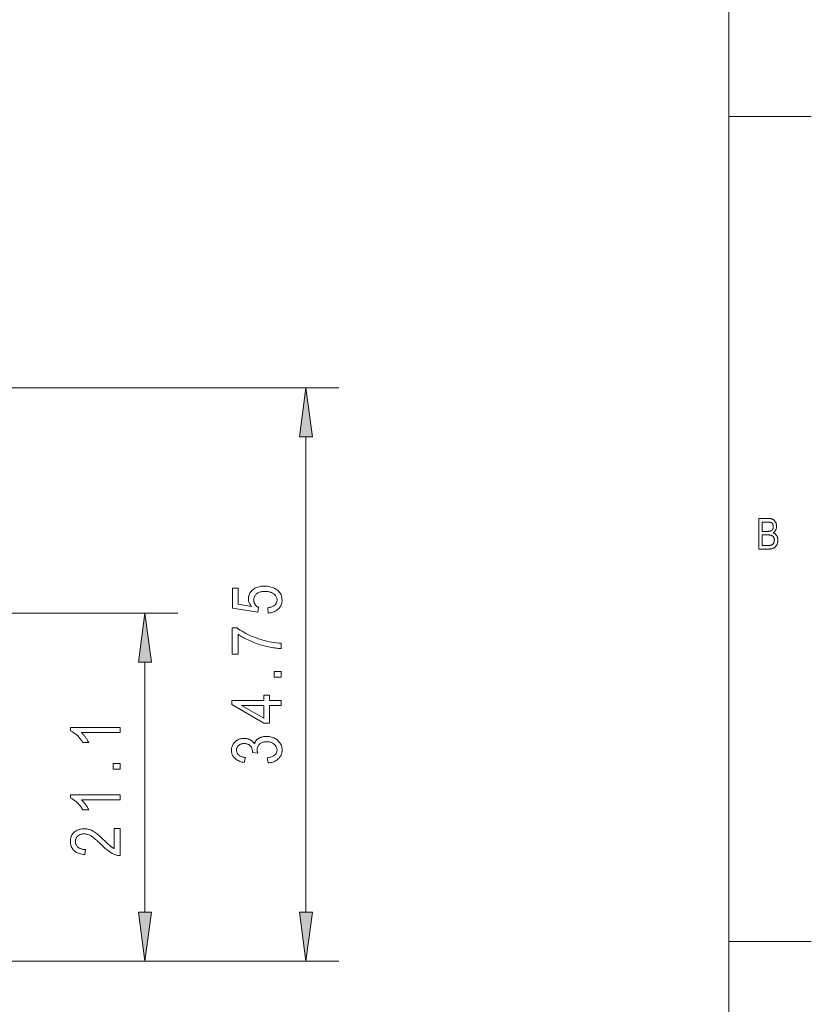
# Model space of a CAD drawing. Extents: x 1 to 211, y 3 to 294.
# Tile 15 of 31: x 163 to 211, y 65 to 124. Entities that reach past the tile are written whole.
import ezdxf

# ---------------------------------------------------------------- set-up
doc = ezdxf.new("R2010")
doc.units = 0

msp = doc.modelspace()

# ---------------------------------------------------------------- linework, layer by layer
at = {"color": 7, "lineweight": 13}
for p, q in [((205.716782, 288.883942), (205.716782, 7.883948)), ((103.931, 101.942345), (182.111115, 101.942345)), ((180.111115, 70.166679), (180.111115, 98.96801)), ((144.931, 88.292343), (172.353973, 88.292343)), ((205.716782, 7.883948), (205.716782, 85.883949)), ((132.931, 67.192345), (182.111115, 67.192345)), ((144.931, 67.192345), (172.353973, 67.192345))]:
    msp.add_line(p, q, dxfattribs=at)
at = {"color": 7, "lineweight": 13, "ltscale": 0.125}
for p, q in [((205.716782, 118.383949), (210.716782, 118.383949)), ((210.716782, 68.383949), (205.716782, 68.383949))]:
    msp.add_line(p, q, dxfattribs=at)
at = {"color": 7, "lineweight": 13, "ltscale": 0.378783}
msp.add_line((170.353973, 70.166679), (170.353973, 85.318008), dxfattribs=at)
at = {"color": 7, "lineweight": 13}
for points in [[(180.502701, 98.96801), (180.111115, 101.942345), (179.719543, 98.96801)], [(207.5401, 92.16684), (207.5401, 94.018837), (208.109848, 94.018837), (208.143753, 94.018303), (208.176193, 94.016693), (208.207214, 94.014008), (208.236786, 94.010246), (208.264923, 94.005417), (208.291611, 93.999512), (208.316864, 93.992531), (208.340683, 93.984474), (208.363052, 93.975349), (208.383987, 93.965149), (208.403839, 93.953812), (208.422943, 93.941277), (208.44133, 93.927536), (208.458984, 93.912598), (208.475891, 93.896454), (208.492081, 93.87912), (208.507523, 93.86058), (208.522247, 93.840843), (208.536224, 93.819901), (208.549484, 93.79776), (208.561722, 93.77478), (208.572678, 93.75132), (208.582336, 93.727386), (208.590714, 93.702965), (208.597809, 93.678062), (208.603607, 93.652687), (208.608109, 93.626823), (208.611328, 93.600487), (208.613266, 93.573662), (208.613907, 93.546364), (208.613358, 93.521095), (208.611679, 93.496338), (208.608902, 93.472084), (208.605011, 93.448334), (208.600006, 93.425087), (208.593903, 93.402351), (208.58667, 93.380112), (208.578339, 93.358383), (208.568878, 93.337166), (208.558319, 93.316444), (208.546753, 93.296379), (208.534271, 93.27713), (208.520874, 93.258682), (208.506577, 93.241051), (208.491364, 93.22422), (208.47525, 93.208206), (208.458221, 93.192993), (208.440277, 93.178589), (208.421432, 93.165001), (208.401672, 93.152214), (208.427643, 93.141937), (208.452484, 93.13031), (208.476196, 93.117332), (208.498795, 93.102997), (208.520264, 93.087311), (208.540619, 93.070274), (208.55983, 93.051888), (208.577927, 93.03215), (208.59491, 93.011063), (208.610748, 92.988617), (208.625275, 92.964958), (208.63826, 92.940231), (208.649734, 92.914429), (208.659668, 92.88755), (208.668076, 92.859604), (208.674957, 92.830582), (208.680298, 92.800484), (208.684128, 92.76931), (208.686417, 92.737061), (208.68718, 92.703743), (208.686493, 92.670547), (208.684433, 92.638176), (208.680984, 92.606628), (208.676163, 92.575897), (208.669968, 92.54599), (208.662399, 92.516899), (208.653442, 92.488632), (208.643112, 92.461189), (208.631409, 92.434563), (208.618332, 92.40876), (208.604095, 92.384064), (208.588943, 92.360756), (208.572876, 92.338837), (208.555878, 92.318306), (208.537949, 92.299171), (208.519104, 92.281418), (208.499344, 92.26506), (208.478653, 92.250092), (208.457047, 92.236511), (208.434525, 92.224319), (208.410675, 92.213402), (208.385101, 92.203629), (208.357819, 92.195007), (208.328812, 92.187531), (208.29808, 92.181213), (208.26564, 92.176033), (208.231476, 92.172012), (208.195602, 92.169136), (208.158005, 92.167412), (208.118698, 92.16684)], [(207.740967, 93.240646), (208.069427, 93.240646), (208.094452, 93.240822), (208.117981, 93.241356), (208.14003, 93.242241), (208.160583, 93.243477), (208.179642, 93.245064), (208.19722, 93.247009), (208.213303, 93.249313), (208.22789, 93.251968), (208.240997, 93.254974), (208.252609, 93.258331), (208.267914, 93.264), (208.282501, 93.270386), (208.296356, 93.277489), (208.309509, 93.285316), (208.32193, 93.293861), (208.333633, 93.303131), (208.34462, 93.313118), (208.354889, 93.323822), (208.364426, 93.335251), (208.373245, 93.347397), (208.381287, 93.360352), (208.388489, 93.374199), (208.394836, 93.388954), (208.40033, 93.404594), (208.404984, 93.421143), (208.408798, 93.438583), (208.411758, 93.456917), (208.413879, 93.476151), (208.415146, 93.496284), (208.415573, 93.517311), (208.415192, 93.536934), (208.414032, 93.555893), (208.412109, 93.574173), (208.409409, 93.591797), (208.405945, 93.608742), (208.401703, 93.625015), (208.396698, 93.640625), (208.390915, 93.655563), (208.384354, 93.66983), (208.377045, 93.683434), (208.36908, 93.696289), (208.360611, 93.708321), (208.351654, 93.719528), (208.342178, 93.729919), (208.332199, 93.739494), (208.321701, 93.748238), (208.310715, 93.756165), (208.299225, 93.763275), (208.287216, 93.769562), (208.274719, 93.775024), (208.260941, 93.779823), (208.245132, 93.784119), (208.22728, 93.78791), (208.207397, 93.791191), (208.185486, 93.793968), (208.161545, 93.796249), (208.135559, 93.798012), (208.107559, 93.799278), (208.077499, 93.800034), (208.045425, 93.800285), (207.740967, 93.800285)], [(207.740967, 92.385391), (208.118698, 92.385391), (208.143051, 92.38562), (208.166092, 92.386299), (208.18782, 92.387436), (208.208237, 92.38903), (208.227341, 92.391075), (208.245132, 92.393578), (208.261597, 92.39653), (208.276764, 92.39994), (208.290604, 92.403809), (208.303131, 92.408127), (208.319901, 92.415123), (208.335861, 92.422958), (208.350983, 92.431648), (208.365295, 92.441177), (208.378784, 92.451553), (208.391449, 92.462784), (208.40329, 92.474854), (208.414307, 92.48777), (208.424515, 92.501534), (208.433884, 92.516144), (208.442413, 92.531563), (208.450027, 92.547752), (208.456757, 92.564713), (208.462585, 92.582443), (208.467529, 92.600945), (208.471558, 92.620216), (208.474701, 92.640259), (208.476944, 92.661072), (208.478287, 92.682655), (208.478729, 92.705009), (208.478302, 92.725655), (208.47702, 92.745659), (208.474869, 92.765022), (208.471863, 92.783737), (208.468002, 92.801804), (208.463272, 92.819237), (208.457687, 92.836014), (208.451248, 92.852158), (208.443939, 92.867653), (208.435791, 92.8825), (208.426895, 92.896637), (208.417419, 92.909988), (208.407333, 92.922562), (208.396667, 92.934349), (208.385406, 92.945351), (208.37355, 92.955566), (208.361099, 92.965004), (208.348053, 92.973663), (208.334427, 92.981529), (208.32019, 92.988617), (208.30484, 92.99498), (208.287827, 93.000671), (208.269165, 93.005692), (208.24884, 93.01004), (208.226868, 93.013725), (208.203232, 93.016739), (208.177948, 93.019081), (208.151016, 93.020752), (208.122421, 93.021759), (208.092163, 93.022095), (207.740967, 93.022095)], [(177.825302, 88.291969), (177.792572, 88.609161), (177.848404, 88.617455), (177.901306, 88.627617), (177.951294, 88.639641), (177.998352, 88.653526), (178.04248, 88.669273), (178.083679, 88.686882), (178.121964, 88.706352), (178.157318, 88.727684), (178.189743, 88.750885), (178.219238, 88.77594), (178.245865, 88.802353), (178.269699, 88.829597), (178.290726, 88.857681), (178.308945, 88.886612), (178.324371, 88.916374), (178.33699, 88.946976), (178.346802, 88.978416), (178.353806, 89.010696), (178.358017, 89.043823), (178.359406, 89.077782), (178.357437, 89.120163), (178.351517, 89.161354), (178.341644, 89.201363), (178.32782, 89.240181), (178.310043, 89.277817), (178.288315, 89.314262), (178.26265, 89.349518), (178.233032, 89.383591), (178.199463, 89.416473), (178.161942, 89.448181), (178.121002, 89.477722), (178.077179, 89.504166), (178.030472, 89.527496), (177.980865, 89.547714), (177.928391, 89.564819), (177.873032, 89.578819), (177.814774, 89.589706), (177.753647, 89.597481), (177.689621, 89.602142), (177.622711, 89.603699), (177.559906, 89.602196), (177.499969, 89.597687), (177.442932, 89.590164), (177.388779, 89.579636), (177.337494, 89.566101), (177.289108, 89.549553), (177.243607, 89.529999), (177.200989, 89.507439), (177.16127, 89.481873), (177.12442, 89.453293), (177.09079, 89.42244), (177.060699, 89.39006), (177.034149, 89.35614), (177.011139, 89.320686), (176.991653, 89.283699), (176.975723, 89.245178), (176.963333, 89.205116), (176.954483, 89.163528), (176.949173, 89.120399), (176.947403, 89.075737), (176.948181, 89.048485), (176.95047, 89.021591), (176.954315, 88.995033), (176.959686, 88.968834), (176.966599, 88.942978), (176.975037, 88.917465), (176.985016, 88.892303), (176.996521, 88.867493), (177.009567, 88.843033), (177.024155, 88.818909), (177.0401, 88.795471), (177.057251, 88.773033), (177.075623, 88.751595), (177.0952, 88.731163), (177.115982, 88.711731), (177.13797, 88.693306), (177.161163, 88.67588), (177.185562, 88.659454), (177.211182, 88.644043), (177.237991, 88.629623), (177.192978, 88.345177), (175.652054, 88.584602), (175.652054, 89.80629), (176.004028, 89.80629), (176.004028, 88.82608), (176.810303, 88.693062), (176.774536, 88.737122), (176.742523, 88.781708), (176.714279, 88.826836), (176.689804, 88.87249), (176.669098, 88.918671), (176.652161, 88.965393), (176.638977, 89.012642), (176.629562, 89.060425), (176.623917, 89.108742), (176.62204, 89.157593), (176.624664, 89.218582), (176.632553, 89.277962), (176.645706, 89.335716), (176.664108, 89.391861), (176.687775, 89.446388), (176.716705, 89.499298), (176.750885, 89.550591), (176.790329, 89.600266), (176.835037, 89.648323), (176.884995, 89.694763), (176.939423, 89.738121), (176.997498, 89.776909), (177.05925, 89.811134), (177.124664, 89.840797), (177.193741, 89.865891), (177.266479, 89.886429), (177.34288, 89.902405), (177.422943, 89.913811), (177.506668, 89.920654), (177.59407, 89.922935), (177.680801, 89.920654), (177.765015, 89.913811), (177.846725, 89.902405), (177.925903, 89.886429), (178.002579, 89.865891), (178.076721, 89.840797), (178.148361, 89.811134), (178.217468, 89.776909), (178.284073, 89.738121), (178.34816, 89.694763), (178.407837, 89.647568), (178.461243, 89.597237), (178.508362, 89.543777), (178.549194, 89.487183), (178.583755, 89.42746), (178.612015, 89.364601), (178.634003, 89.298615), (178.649719, 89.2295), (178.659134, 89.157249), (178.662277, 89.081871), (178.660065, 89.01902), (178.653397, 88.958145), (178.642288, 88.899261), (178.626755, 88.842361), (178.606766, 88.787453), (178.582352, 88.73452), (178.553482, 88.683578), (178.520172, 88.634613), (178.482437, 88.587639), (178.440247, 88.542648), (178.394135, 88.500549), (178.344604, 88.462227), (178.291641, 88.427696), (178.235275, 88.39695), (178.175491, 88.369987), (178.112289, 88.346809), (178.04567, 88.327423), (177.975632, 88.311821), (177.902176, 88.300003)], [(170.74556, 85.318008), (170.353973, 88.292343), (169.962402, 85.318008)], [(176.004028, 85.801521), (175.649994, 85.801521), (175.649994, 87.393608), (175.936493, 87.393608), (176.031784, 87.32325), (176.13266, 87.254616), (176.23912, 87.187698), (176.351166, 87.122498), (176.468811, 87.059021), (176.592026, 86.997261), (176.72084, 86.937225), (176.85524, 86.878899), (176.995224, 86.822296), (177.140793, 86.76741), (177.289017, 86.715683), (177.436981, 86.668533), (177.584686, 86.625969), (177.732117, 86.587982), (177.879272, 86.554588), (178.026184, 86.525772), (178.172821, 86.501549), (178.319183, 86.481903), (178.465286, 86.466843), (178.611115, 86.45636), (178.611115, 86.145309), (178.534561, 86.147614), (178.455505, 86.152069), (178.373962, 86.158661), (178.289917, 86.167412), (178.203369, 86.178314), (178.114334, 86.191353), (178.022797, 86.206551), (177.928772, 86.223892), (177.832245, 86.243385), (177.733215, 86.265022), (177.633423, 86.288589), (177.534561, 86.31385), (177.43663, 86.340813), (177.339661, 86.369476), (177.243622, 86.399834), (177.148529, 86.431885), (177.054367, 86.465645), (176.961166, 86.501099), (176.868881, 86.538246), (176.777557, 86.577103), (176.688049, 86.617104), (176.601242, 86.65773), (176.517136, 86.698959), (176.43573, 86.740807), (176.357025, 86.783272), (176.281021, 86.826347), (176.207718, 86.870041), (176.137115, 86.914345), (176.069229, 86.959259), (176.004028, 87.004791)], [(178.611115, 84.405884), (178.191605, 84.405884), (178.191605, 84.74968), (178.611115, 84.74968)], [(178.611115, 82.682831), (177.892838, 82.682831), (177.892838, 81.616661), (177.555191, 81.616661), (175.611115, 82.740128), (175.611115, 82.985695), (177.555191, 82.985695), (177.555191, 83.319252), (177.892838, 83.319252), (177.892838, 82.985695), (178.611115, 82.985695)], [(177.555191, 82.682831), (176.20253, 82.682831), (177.555191, 81.913391)], [(168.853973, 81.349503), (168.853973, 81.046646), (166.506775, 81.046646), (166.531387, 81.025055), (166.556091, 81.002029), (166.580902, 80.977577), (166.60582, 80.951691), (166.630829, 80.92437), (166.65596, 80.895615), (166.681183, 80.865433), (166.706497, 80.833817), (166.731934, 80.800766), (166.757462, 80.766289), (166.78241, 80.731377), (166.806122, 80.697037), (166.828583, 80.663269), (166.849792, 80.630081), (166.869751, 80.597458), (166.888458, 80.565414), (166.90593, 80.533943), (166.92215, 80.503036), (166.937119, 80.472717), (166.950836, 80.442963), (166.594772, 80.442963), (166.565491, 80.49231), (166.534927, 80.540489), (166.503113, 80.587509), (166.470016, 80.633354), (166.435669, 80.67804), (166.40004, 80.721558), (166.363144, 80.763901), (166.324966, 80.805084), (166.285538, 80.845108), (166.244843, 80.883957), (166.203598, 80.921082), (166.162567, 80.955948), (166.12175, 80.988533), (166.081131, 81.018852), (166.04071, 81.046898), (166.000504, 81.07267), (165.960495, 81.096176), (165.920685, 81.117409), (165.881088, 81.136368), (165.841705, 81.153053), (165.841705, 81.349503)], [(177.819168, 79.206024), (177.77005, 79.508888), (177.882034, 79.530602), (177.982224, 79.558083), (178.070633, 79.591339), (178.147247, 79.630356), (178.212067, 79.675156), (178.265121, 79.725723), (178.306366, 79.782059), (178.335846, 79.844162), (178.353516, 79.912048), (178.359406, 79.985695), (178.357666, 80.026482), (178.352417, 80.066162), (178.343674, 80.104736), (178.331421, 80.142204), (178.315674, 80.178566), (178.296432, 80.213821), (178.273682, 80.247978), (178.247437, 80.281029), (178.217697, 80.312973), (178.184448, 80.343811), (178.148422, 80.372581), (178.110321, 80.398331), (178.07016, 80.421043), (178.027939, 80.440727), (177.983643, 80.457382), (177.937286, 80.471016), (177.888855, 80.481613), (177.838364, 80.489189), (177.785797, 80.493729), (177.731171, 80.495247), (177.67981, 80.493851), (177.630493, 80.489677), (177.583221, 80.482719), (177.537994, 80.472977), (177.494812, 80.460457), (177.45369, 80.445145), (177.414597, 80.427055), (177.377563, 80.406189), (177.34256, 80.38253), (177.309616, 80.356087), (177.279297, 80.327621), (177.252151, 80.29789), (177.22821, 80.266891), (177.207458, 80.234619), (177.189911, 80.20108), (177.175537, 80.166267), (177.164368, 80.130188), (177.156387, 80.092842), (177.151596, 80.05423), (177.149994, 80.014343), (177.150406, 79.996742), (177.151642, 79.978325), (177.153687, 79.959091), (177.156555, 79.939034), (177.160233, 79.918167), (177.164734, 79.896469), (177.170059, 79.873962), (177.176193, 79.850632), (177.183151, 79.826485), (177.190933, 79.801521), (176.867599, 79.836304), (176.871689, 79.883377), (176.870316, 79.927147), (176.866211, 79.969238), (176.859344, 80.009659), (176.849747, 80.048393), (176.837418, 80.085457), (176.822327, 80.120834), (176.804504, 80.154541), (176.783936, 80.186569), (176.760635, 80.216919), (176.734589, 80.245583), (176.706238, 80.272026), (176.676056, 80.295677), (176.644028, 80.316551), (176.610168, 80.334641), (176.574448, 80.349953), (176.536896, 80.362473), (176.497513, 80.372215), (176.456268, 80.379173), (176.413193, 80.383347), (176.368286, 80.384735), (176.32695, 80.383575), (176.287277, 80.380074), (176.249268, 80.374237), (176.212921, 80.366074), (176.178223, 80.355576), (176.145187, 80.342751), (176.1138, 80.327583), (176.084076, 80.310089), (176.056015, 80.29026), (176.029602, 80.268097), (176.00531, 80.244255), (175.983566, 80.219391), (175.964371, 80.193504), (175.947754, 80.166595), (175.933685, 80.138664), (175.922165, 80.109703), (175.913223, 80.079727), (175.906815, 80.048721), (175.902985, 80.016693), (175.901703, 79.98365), (175.903046, 79.949402), (175.907074, 79.916237), (175.913773, 79.884163), (175.923157, 79.853172), (175.935211, 79.823265), (175.949966, 79.794441), (175.967377, 79.766701), (175.987488, 79.740044), (176.010269, 79.714478), (176.035736, 79.689995), (176.063934, 79.666916), (176.094879, 79.645584), (176.128601, 79.625992), (176.16507, 79.608139), (176.204315, 79.592018), (176.246323, 79.577644), (176.291077, 79.56501), (176.338608, 79.554108), (176.388901, 79.544952), (176.441956, 79.537537), (176.376465, 79.236717), (176.301407, 79.249611), (176.230103, 79.265366), (176.162582, 79.283989), (176.098816, 79.305473), (176.038818, 79.329826), (175.982574, 79.357048), (175.930115, 79.387123), (175.881409, 79.420074), (175.836472, 79.455887), (175.795288, 79.49456), (175.757965, 79.535507), (175.724564, 79.578133), (175.695099, 79.622437), (175.669556, 79.668427), (175.647949, 79.71608), (175.63028, 79.765419), (175.616516, 79.816437), (175.606705, 79.869133), (175.6008, 79.923508), (175.598846, 79.979553), (175.601044, 80.038406), (175.607681, 80.095459), (175.618729, 80.150711), (175.634201, 80.204163), (175.654099, 80.255814), (175.678406, 80.305664), (175.707138, 80.353714), (175.74028, 80.399963), (175.777863, 80.444412), (175.819855, 80.487061), (175.865204, 80.526718), (175.912842, 80.562202), (175.962769, 80.593513), (176.014999, 80.620644), (176.069504, 80.643608), (176.126312, 80.662392), (176.18541, 80.677002), (176.246811, 80.687439), (176.310486, 80.693703), (176.376465, 80.695786), (176.416931, 80.694901), (176.456436, 80.69223), (176.49501, 80.687775), (176.532639, 80.681549), (176.569336, 80.673538), (176.605087, 80.663742), (176.639893, 80.652168), (176.673767, 80.638817), (176.706696, 80.623688), (176.738678, 80.606773), (176.769516, 80.588264), (176.799011, 80.568344), (176.827148, 80.547005), (176.853928, 80.524261), (176.879364, 80.500107), (176.903458, 80.474533), (176.926193, 80.447556), (176.947571, 80.419159), (176.967606, 80.389351), (176.986282, 80.358139), (176.99501, 80.387093), (177.004791, 80.415024), (177.01564, 80.441933), (177.027542, 80.467819), (177.040512, 80.492683), (177.05455, 80.516525), (177.069656, 80.539345), (177.085831, 80.561134), (177.103058, 80.581909), (177.121353, 80.601654), (177.140808, 80.620522), (177.161545, 80.638657), (177.183533, 80.656052), (177.206802, 80.672707), (177.231339, 80.688629), (177.257141, 80.703812), (177.284225, 80.718262), (177.312561, 80.731972), (177.342178, 80.744942), (177.373062, 80.757179), (177.404938, 80.768456), (177.437561, 80.778549), (177.470917, 80.787445), (177.505005, 80.795166), (177.539841, 80.801689), (177.575409, 80.80703), (177.61171, 80.811188), (177.648743, 80.814156), (177.686523, 80.815933), (177.725037, 80.816528), (177.806198, 80.814087), (177.884369, 80.806786), (177.959518, 80.794609), (178.031662, 80.777565), (178.1008, 80.755646), (178.166931, 80.728859), (178.230057, 80.697205), (178.290161, 80.660675), (178.347275, 80.619278), (178.401367, 80.573006), (178.451324, 80.523338), (178.496033, 80.471748), (178.535477, 80.418236), (178.569656, 80.362801), (178.598587, 80.305443), (178.622253, 80.246155), (178.640656, 80.184952), (178.653809, 80.121819), (178.661697, 80.056763), (178.664322, 79.989784), (178.662033, 79.927719), (178.655151, 79.867577), (178.643692, 79.809357), (178.627655, 79.753059), (178.607025, 79.698685), (178.581818, 79.64624), (178.552017, 79.595718), (178.517639, 79.547112), (178.478683, 79.500435), (178.435135, 79.455681), (178.387711, 79.413773), (178.337143, 79.375626), (178.283432, 79.341248), (178.226563, 79.310631), (178.166534, 79.283783), (178.103363, 79.260704), (178.037048, 79.241386), (177.967575, 79.22583), (177.894943, 79.214043)], [(168.853973, 78.836548), (168.434464, 78.836548), (168.434464, 79.180336), (168.853973, 79.180336)], [(168.853973, 77.28334), (168.853973, 76.980476), (166.506775, 76.980476), (166.531387, 76.958885), (166.556091, 76.935867), (166.580902, 76.911407), (166.60582, 76.885521), (166.630829, 76.8582), (166.65596, 76.829453), (166.681183, 76.799271), (166.706497, 76.767654), (166.731934, 76.734604), (166.757462, 76.700119), (166.78241, 76.665207), (166.806122, 76.630875), (166.828583, 76.597107), (166.849792, 76.563911), (166.869751, 76.531296), (166.888458, 76.499245), (166.90593, 76.467773), (166.92215, 76.436874), (166.937119, 76.406548), (166.950836, 76.376793), (166.594772, 76.376793), (166.565491, 76.42614), (166.534927, 76.474319), (166.503113, 76.521339), (166.470016, 76.567184), (166.435669, 76.61187), (166.40004, 76.655388), (166.363144, 76.697739), (166.324966, 76.738922), (166.285538, 76.778938), (166.244843, 76.817787), (166.203598, 76.854919), (166.162567, 76.889778), (166.12175, 76.922371), (166.081131, 76.952682), (166.04071, 76.980728), (166.000504, 77.006508), (165.960495, 77.030006), (165.920685, 77.051239), (165.881088, 77.070198), (165.841705, 77.086884), (165.841705, 77.28334)], [(168.499954, 75.226723), (168.853973, 75.226723), (168.853973, 73.599846), (168.810486, 73.600044), (168.765976, 73.603081), (168.720444, 73.608963), (168.673889, 73.617691), (168.626312, 73.629265), (168.577713, 73.643684), (168.528091, 73.660942), (168.477448, 73.681046), (168.425766, 73.704002), (168.373077, 73.729797), (168.318909, 73.75927), (168.262817, 73.793274), (168.204803, 73.831795), (168.144867, 73.87484), (168.083008, 73.922409), (168.019211, 73.974503), (167.953506, 74.031113), (167.88588, 74.092247), (167.816315, 74.157906), (167.744843, 74.228088), (167.662445, 74.309883), (167.583862, 74.385826), (167.509125, 74.45591), (167.438202, 74.520149), (167.371109, 74.578529), (167.307846, 74.631065), (167.248413, 74.677742), (167.19281, 74.718567), (167.141022, 74.75354), (167.093063, 74.782661), (167.047333, 74.807541), (167.002243, 74.829803), (166.957794, 74.849449), (166.913971, 74.866478), (166.870773, 74.880882), (166.828217, 74.89267), (166.786301, 74.90184), (166.74501, 74.908386), (166.704361, 74.912315), (166.664352, 74.913628), (166.619354, 74.912285), (166.576065, 74.908264), (166.53447, 74.901566), (166.494583, 74.892181), (166.456375, 74.880119), (166.419891, 74.865372), (166.385086, 74.847946), (166.35199, 74.827843), (166.320587, 74.805054), (166.290878, 74.779587), (166.263474, 74.752159), (166.238937, 74.72348), (166.2173, 74.69355), (166.198547, 74.662369), (166.182678, 74.629944), (166.169693, 74.596275), (166.159592, 74.561356), (166.152374, 74.525185), (166.148056, 74.487762), (166.146606, 74.449097), (166.148163, 74.4077), (166.152832, 74.367813), (166.160614, 74.329445), (166.171494, 74.292587), (166.185486, 74.257248), (166.202606, 74.223419), (166.222824, 74.191109), (166.24614, 74.160309), (166.272583, 74.131027), (166.302139, 74.103256), (166.334595, 74.077599), (166.369751, 74.054634), (166.407608, 74.034378), (166.448166, 74.016823), (166.491425, 74.001961), (166.537384, 73.989807), (166.586044, 73.980354), (166.637421, 73.973602), (166.691483, 73.969551), (166.748245, 73.968201), (166.709366, 73.65715), (166.625153, 73.665489), (166.545212, 73.677406), (166.469543, 73.692909), (166.398148, 73.71199), (166.331039, 73.734657), (166.268204, 73.760895), (166.209656, 73.790726), (166.155365, 73.824135), (166.105362, 73.861122), (166.059647, 73.901688), (166.018234, 73.945389), (165.981186, 73.991776), (165.948486, 74.040833), (165.920151, 74.092575), (165.896179, 74.147003), (165.876572, 74.204102), (165.861313, 74.263893), (165.850418, 74.326355), (165.843872, 74.391502), (165.841705, 74.459328), (165.844238, 74.532806), (165.851852, 74.602615), (165.864532, 74.66877), (165.882294, 74.731255), (165.905136, 74.790077), (165.933044, 74.845238), (165.966034, 74.896736), (166.004105, 74.944565), (166.047241, 74.988739), (166.095444, 75.029251), (166.146896, 75.065994), (166.199738, 75.098869), (166.253967, 75.127876), (166.309586, 75.153015), (166.366592, 75.174286), (166.425003, 75.191689), (166.484802, 75.205231), (166.54599, 75.214897), (166.608566, 75.220695), (166.672531, 75.222633), (166.729599, 75.221115), (166.786194, 75.216576), (166.842316, 75.209), (166.897964, 75.198402), (166.95314, 75.184776), (167.007858, 75.168114), (167.062088, 75.14843), (167.11586, 75.125717), (167.169159, 75.099968), (167.221985, 75.071198), (167.276321, 75.038193), (167.334167, 74.999741), (167.395508, 74.955841), (167.460342, 74.906509), (167.528687, 74.851723), (167.600525, 74.791496), (167.675858, 74.72583), (167.7547, 74.654716), (167.837036, 74.578163), (167.922867, 74.496162), (167.976364, 74.444054), (168.026337, 74.395767), (168.072784, 74.351311), (168.115723, 74.310684), (168.155136, 74.27388), (168.191025, 74.240898), (168.223404, 74.211746), (168.252258, 74.186424), (168.277588, 74.164925), (168.299408, 74.147255), (168.319458, 74.131798), (168.339523, 74.116928), (168.359573, 74.102654), (168.379623, 74.088974), (168.399673, 74.07589), (168.419739, 74.063393), (168.439789, 74.051498), (168.459839, 74.040192), (168.479904, 74.02948), (168.499954, 74.019356)], [(169.962402, 70.166679), (170.353973, 67.192345), (170.74556, 70.166679)], [(179.719543, 70.166679), (180.111115, 67.192345), (180.502701, 70.166679)]]:
    msp.add_lwpolyline(points, close=True, dxfattribs=at)
for points in [[(180.502701, 98.96801), (180.111115, 101.942345), (180.502701, 98.96801), (179.719543, 98.96801)], [(170.74556, 85.318008), (170.353973, 88.292343), (170.74556, 85.318008), (169.962402, 85.318008)], [(169.962402, 70.166679), (170.353973, 67.192345), (169.962402, 70.166679), (170.74556, 70.166679)], [(179.719543, 70.166679), (180.111115, 67.192345), (179.719543, 70.166679), (180.502701, 70.166679)]]:
    msp.add_solid(points, dxfattribs=at)

doc.saveas('drawing.dxf')
